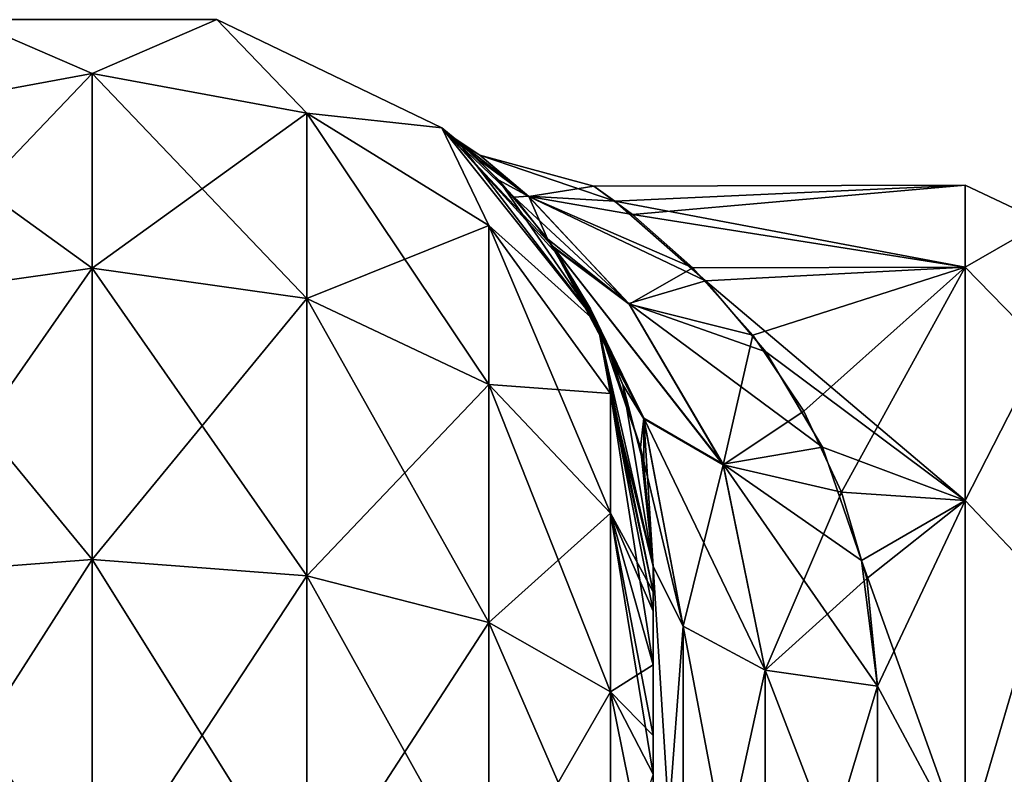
# Model space of a CAD drawing. Extents: x -23 to 470, y -2000 to 0.
# Tile 134 of 198: x 21 to 43, y -17 to 0. Entities that reach past the tile are written whole.
import ezdxf

# ---------------------------------------------------------------- set-up
doc = ezdxf.new("R2010")
doc.units = 0
doc.header["$LTSCALE"] = 64.718028
for name, color, linetype in [('749', 7, 'CONTINUOUS'), ('752', 7, 'CONTINUOUS'), ('768', 7, 'CONTINUOUS'), ('769', 7, 'CONTINUOUS'), ('770', 7, 'CONTINUOUS'), ('782', 7, 'CONTINUOUS'), ('783', 7, 'CONTINUOUS'), ('787', 7, 'CONTINUOUS'), ('790', 7, 'CONTINUOUS')]:
    doc.layers.add(name, color=color, linetype=linetype)

msp = doc.modelspace()

# ---------------------------------------------------------------- linework, layer by layer
at = {"layer": '749', "linetype": 'CONTINUOUS'}
for points in [[(35.55, -58.636, 36.169), (35.55, -54.04, 30.645), (35.55, -12.5, 33.5), (35.55, -58.636, 36.169)], [(35.55, -12.5, 33.5), (35.55, -54.04, 30.645), (35.55, -22.687, 28.505), (35.55, -12.5, 33.5)], [(35.55, -13.067, 36.36), (35.55, -58.636, 36.169), (35.55, -12.5, 33.5), (35.55, -13.067, 36.36)], [(35.55, -12.5, 24.51), (35.55, -12.5, 33.5), (35.55, -22.687, 28.505), (35.55, -12.5, 24.51)], [(35.55, -12.5, -33.5), (35.55, -12.5, -24.51), (35.55, -22.687, -28.505), (35.55, -12.5, -33.5)], [(35.55, -13.067, -36.36), (35.55, -12.5, -33.5), (35.55, -58.636, -36.169), (35.55, -13.067, -36.36)], [(35.55, -58.636, -36.169), (35.55, -12.5, -33.5), (35.55, -54.04, -30.644), (35.55, -58.636, -36.169)], [(35.55, -54.04, -30.644), (35.55, -12.5, -33.5), (35.55, -22.687, -28.505), (35.55, -54.04, -30.644)], [(35.55, -13.5, 37.234), (35.55, -58.636, 36.169), (35.55, -13.067, 36.36), (35.55, -13.5, 37.234)], [(35.55, -13.5, -37.234), (35.55, -13.067, -36.36), (35.55, -64.864, -39.769), (35.55, -13.5, -37.234)], [(35.55, -64.864, -39.769), (35.55, -13.067, -36.36), (35.55, -58.636, -36.169), (35.55, -64.864, -39.769)], [(35.55, -14.695, 38.801), (35.55, -58.636, 36.169), (35.55, -13.5, 37.234), (35.55, -14.695, 38.801)], [(35.55, -14.695, -38.801), (35.55, -13.5, -37.234), (35.55, -64.864, -39.769), (35.55, -14.695, -38.801)], [(35.55, -64.864, 39.769), (35.55, -58.636, 36.169), (35.55, -14.695, 38.801), (35.55, -64.864, 39.769)], [(35.55, -16.266, 40), (35.55, -64.864, 39.769), (35.55, -14.695, 38.801), (35.55, -16.266, 40)], [(35.55, -16.266, -40), (35.55, -14.695, -38.801), (35.55, -64.864, -39.769), (35.55, -16.266, -40)], [(35.55, -17.135, 40.431), (35.55, -64.864, 39.769), (35.55, -16.266, 40), (35.55, -17.135, 40.431)], [(35.55, -17.135, -40.431), (35.55, -16.266, -40), (35.55, -71.85, -41), (35.55, -17.135, -40.431)], [(35.55, -71.85, -41), (35.55, -16.266, -40), (35.55, -64.864, -39.769), (35.55, -71.85, -41)], [(35.55, -20, 41), (35.55, -64.864, 39.769), (35.55, -17.135, 40.431), (35.55, -20, 41)]]:
    msp.add_3dface(points, dxfattribs=at)
at = {"layer": '752', "linetype": 'CONTINUOUS'}
for points in [[(35.089, -4.658, 5.583), (42.5, -4, 0), (34.227, -4.026, 1.121), (35.089, -4.658, 5.583)], [(34.227, -4.026, 1.121), (42.5, -4, 0), (34.695, -4.359, -4.138), (34.227, -4.026, 1.121)], [(42.5, -4, 0), (42.5, -5.827, -9.184), (34.695, -4.359, -4.138), (42.5, -4, 0)], [(42.5, -5.827, 9.184), (42.5, -4, 0), (35.089, -4.658, 5.583), (42.5, -5.827, 9.184)], [(34.695, -4.359, -4.138), (42.5, -5.827, -9.184), (36.715, -6.131, -9.886), (34.695, -4.359, -4.138)], [(36.432, -5.843, 9.223), (42.5, -5.827, 9.184), (35.089, -4.658, 5.583), (36.432, -5.843, 9.223)], [(37.772, -7.344, 12.219), (42.5, -5.827, 9.184), (36.432, -5.843, 9.223), (37.772, -7.344, 12.219)], [(42.5, -5.827, -9.184), (42.5, -11.029, -16.971), (36.715, -6.131, -9.886), (42.5, -5.827, -9.184)], [(38.905, -9.042, 14.717), (42.5, -5.827, 9.184), (37.772, -7.344, 12.219), (38.905, -9.042, 14.717)], [(39.751, -10.844, 16.783), (42.5, -5.827, 9.184), (38.905, -9.042, 14.717), (39.751, -10.844, 16.783)], [(42.5, -11.029, 16.971), (42.5, -5.827, 9.184), (39.751, -10.844, 16.783), (42.5, -11.029, 16.971)], [(36.715, -6.131, -9.886), (42.5, -11.029, -16.971), (38.06, -7.719, -12.833), (36.715, -6.131, -9.886)], [(38.06, -7.719, -12.833), (42.5, -11.029, -16.971), (39.323, -9.845, -15.697), (38.06, -7.719, -12.833)], [(39.323, -9.845, -15.697), (42.5, -11.029, -16.971), (40.195, -12.37, -18.213), (39.323, -9.845, -15.697)], [(40.31, -12.769, 18.547), (42.5, -11.029, 16.971), (39.751, -10.844, 16.783), (40.31, -12.769, 18.547)], [(42.5, -11.029, -16.971), (42.5, -18.816, -22.173), (40.195, -12.37, -18.213), (42.5, -11.029, -16.971)], [(40.55, -15.172, 20.284), (42.5, -11.029, 16.971), (40.31, -12.769, 18.547), (40.55, -15.172, 20.284)], [(42.5, -18.816, 22.173), (42.5, -11.029, 16.971), (40.55, -15.172, 20.284), (42.5, -18.816, 22.173)], [(40.195, -12.37, -18.213), (42.5, -18.816, -22.173), (40.55, -15.172, -20.284), (40.195, -12.37, -18.213)], [(40.55, -15.172, -20.284), (42.5, -18.816, -22.173), (40.55, -21.323, -23.052), (40.55, -15.172, -20.284)], [(40.55, -21.323, 23.052), (42.5, -18.816, 22.173), (40.55, -15.172, 20.284), (40.55, -21.323, 23.052)]]:
    msp.add_3dface(points, dxfattribs=at)
at = {"layer": '768', "linetype": 'CONTINUOUS'}
for points in [[(18.266, -2.396, -40.776), (20.268, -0.313, -33.5), (23.05, -1.516, -41.139), (18.266, -2.396, -40.776)], [(20.268, -0.313, -33.5), (25.832, -0.313, -33.5), (23.05, -1.516, -41.139), (20.268, -0.313, -33.5)], [(23.05, -1.516, -41.139), (25.832, -0.313, -33.5), (27.834, -2.396, -40.776), (23.05, -1.516, -41.139)], [(25.832, -0.313, -33.5), (30.844, -2.727, -33.5), (27.834, -2.396, -40.776), (25.832, -0.313, -33.5)], [(18.266, -2.396, -40.776), (23.05, -1.516, -41.139), (18.266, -6.525, -46.964), (18.266, -2.396, -40.776)], [(23.05, -1.516, -41.139), (23.05, -5.852, -47.637), (18.266, -6.525, -46.964), (23.05, -1.516, -41.139)], [(23.05, -1.516, -41.139), (27.834, -2.396, -40.776), (23.05, -5.852, -47.637), (23.05, -1.516, -41.139)], [(27.834, -2.396, -40.776), (27.834, -6.525, -46.964), (23.05, -5.852, -47.637), (27.834, -2.396, -40.776)], [(27.834, -2.396, -40.776), (30.844, -2.727, -33.5), (31.889, -4.9, -39.741), (27.834, -2.396, -40.776)], [(27.834, -2.396, -40.776), (31.889, -4.9, -39.741), (27.834, -6.525, -46.964), (27.834, -2.396, -40.776)], [(30.844, -2.727, -33.5), (34.312, -7.076, -33.5), (31.889, -4.9, -39.741), (30.844, -2.727, -33.5)], [(31.889, -4.9, -39.741), (31.889, -8.442, -45.049), (27.834, -6.525, -46.964), (31.889, -4.9, -39.741)], [(31.889, -4.9, -39.741), (34.312, -7.076, -33.5), (34.598, -8.648, -38.192), (31.889, -4.9, -39.741)], [(31.889, -4.9, -39.741), (34.598, -8.648, -38.192), (31.889, -8.442, -45.049), (31.889, -4.9, -39.741)], [(23.05, -12.346, -51.978), (18.266, -12.71, -51.099), (23.05, -5.852, -47.637), (23.05, -12.346, -51.978)], [(23.05, -5.852, -47.637), (18.266, -12.71, -51.099), (18.266, -6.525, -46.964), (23.05, -5.852, -47.637)], [(27.834, -6.525, -46.964), (23.05, -12.346, -51.978), (23.05, -5.852, -47.637), (27.834, -6.525, -46.964)], [(27.834, -12.71, -51.099), (23.05, -12.346, -51.978), (27.834, -6.525, -46.964), (27.834, -12.71, -51.099)], [(31.889, -8.442, -45.049), (27.834, -12.71, -51.099), (27.834, -6.525, -46.964), (31.889, -8.442, -45.049)], [(34.312, -7.076, -33.5), (35.55, -12.5, -33.5), (34.598, -8.648, -38.192), (34.312, -7.076, -33.5)], [(31.889, -13.747, -48.595), (27.834, -12.71, -51.099), (31.889, -8.442, -45.049), (31.889, -13.747, -48.595)], [(34.598, -8.648, -38.192), (34.598, -11.311, -42.182), (31.889, -8.442, -45.049), (34.598, -8.648, -38.192)], [(34.598, -11.311, -42.182), (31.889, -13.747, -48.595), (31.889, -8.442, -45.049), (34.598, -11.311, -42.182)], [(35.55, -12.5, -33.5), (35.55, -13.067, -36.36), (34.598, -8.648, -38.192), (35.55, -12.5, -33.5)], [(34.598, -8.648, -38.192), (35.55, -13.067, -36.36), (34.598, -11.311, -42.182), (34.598, -8.648, -38.192)], [(34.598, -15.299, -44.849), (31.889, -13.747, -48.595), (34.598, -11.311, -42.182), (34.598, -15.299, -44.849)], [(35.55, -13.067, -36.36), (35.55, -13.5, -37.234), (34.598, -11.311, -42.182), (35.55, -13.067, -36.36)], [(35.55, -13.5, -37.234), (35.55, -14.695, -38.801), (34.598, -11.311, -42.182), (35.55, -13.5, -37.234)], [(35.55, -14.695, -38.801), (34.598, -15.299, -44.849), (34.598, -11.311, -42.182), (35.55, -14.695, -38.801)], [(23.05, -20, -53.5), (18.16, -20, -52.546), (23.05, -12.346, -51.978), (23.05, -20, -53.5)], [(23.05, -12.346, -51.978), (18.16, -20, -52.546), (18.266, -12.71, -51.099), (23.05, -12.346, -51.978)], [(27.834, -12.71, -51.099), (23.05, -20, -53.5), (23.05, -12.346, -51.978), (27.834, -12.71, -51.099)], [(27.834, -20, -52.548), (23.05, -20, -53.5), (27.834, -12.71, -51.099), (27.834, -20, -52.548)], [(31.889, -13.747, -48.595), (27.834, -20, -52.548), (27.834, -12.71, -51.099), (31.889, -13.747, -48.595)], [(31.889, -20, -49.839), (27.834, -20, -52.548), (31.889, -13.747, -48.595), (31.889, -20, -49.839)], [(34.598, -15.299, -44.849), (31.889, -20, -49.839), (31.889, -13.747, -48.595), (34.598, -15.299, -44.849)], [(35.55, -14.695, -38.801), (35.55, -16.266, -40), (34.598, -15.299, -44.849), (35.55, -14.695, -38.801)], [(34.598, -20, -45.784), (31.889, -20, -49.839), (34.598, -15.299, -44.849), (34.598, -20, -45.784)], [(35.55, -16.266, -40), (35.55, -17.135, -40.431), (34.598, -15.299, -44.849), (35.55, -16.266, -40)], [(35.55, -17.135, -40.431), (34.598, -20, -45.784), (34.598, -15.299, -44.849), (35.55, -17.135, -40.431)]]:
    msp.add_3dface(points, dxfattribs=at)
at = {"layer": '769', "linetype": 'CONTINUOUS'}
for points in [[(25.832, -0.313, -33.5), (20.268, -0.313, -33.5), (25.832, -0.313, 33.5), (25.832, -0.313, -33.5)], [(25.832, -0.313, 33.5), (20.268, -0.313, -33.5), (20.268, -0.313, 33.5), (25.832, -0.313, 33.5)], [(30.844, -2.727, -33.5), (25.832, -0.313, -33.5), (30.844, -2.727, 33.5), (30.844, -2.727, -33.5)], [(30.844, -2.727, 33.5), (25.832, -0.313, -33.5), (25.832, -0.313, 33.5), (30.844, -2.727, 33.5)], [(34.312, -7.076, -33.5), (30.844, -2.727, -33.5), (33.48, -5.611, -14.453), (34.312, -7.076, -33.5)], [(33.48, -5.611, -14.453), (30.844, -2.727, -33.5), (33.311, -5.361, -13.825), (33.48, -5.611, -14.453)], [(33.311, -5.361, -13.825), (30.844, -2.727, -33.5), (32.457, -4.268, -10.521), (33.311, -5.361, -13.825)], [(32.457, -4.268, -10.521), (30.844, -2.727, -33.5), (31.638, -3.417, -6.694), (32.457, -4.268, -10.521)], [(31.638, -3.417, -6.694), (30.844, -2.727, -33.5), (31.142, -2.973, -3.013), (31.638, -3.417, -6.694)], [(31.142, -2.973, -3.013), (30.844, -2.727, -33.5), (31.199, -3.021, 3.641), (31.142, -2.973, -3.013)], [(31.199, -3.021, 3.641), (30.844, -2.727, -33.5), (30.844, -2.727, 33.5), (31.199, -3.021, 3.641)], [(34.312, -7.076, 33.5), (31.199, -3.021, 3.641), (30.844, -2.727, 33.5), (34.312, -7.076, 33.5)], [(32.113, -3.891, 9.057), (31.199, -3.021, 3.641), (34.312, -7.076, 33.5), (32.113, -3.891, 9.057)], [(33.196, -5.199, 13.395), (32.113, -3.891, 9.057), (34.312, -7.076, 33.5), (33.196, -5.199, 13.395)], [(33.33, -5.388, 13.894), (33.196, -5.199, 13.395), (34.312, -7.076, 33.5), (33.33, -5.388, 13.894)], [(34.152, -6.756, 16.935), (33.33, -5.388, 13.894), (34.312, -7.076, 33.5), (34.152, -6.756, 16.935)], [(34.506, -7.499, -18.285), (34.312, -7.076, -33.5), (33.48, -5.611, -14.453), (34.506, -7.499, -18.285)], [(34.876, -8.45, 19.819), (34.152, -6.756, 16.935), (34.312, -7.076, 33.5), (34.876, -8.45, 19.819)], [(35.55, -12.5, 33.5), (34.876, -8.45, 19.819), (34.312, -7.076, 33.5), (35.55, -12.5, 33.5)], [(35.55, -12.5, -24.51), (35.55, -12.5, -33.5), (34.312, -7.076, -33.5), (35.55, -12.5, -24.51)], [(35.55, -12.5, -24.51), (34.312, -7.076, -33.5), (35.266, -9.851, -21.723), (35.55, -12.5, -24.51)], [(35.266, -9.851, -21.723), (34.312, -7.076, -33.5), (34.506, -7.499, -18.285), (35.266, -9.851, -21.723)], [(34.876, -8.45, 19.819), (35.55, -12.5, 33.5), (35.345, -10.247, 22.207), (34.876, -8.45, 19.819)], [(35.55, -12.5, 33.5), (35.55, -12.5, 24.51), (35.345, -10.247, 22.207), (35.55, -12.5, 33.5)]]:
    msp.add_3dface(points, dxfattribs=at)
at = {"layer": '770', "linetype": 'CONTINUOUS'}
for points in [[(23.05, -1.516, 41.139), (20.268, -0.313, 33.5), (18.266, -2.396, 40.776), (23.05, -1.516, 41.139)], [(25.832, -0.313, 33.5), (20.268, -0.313, 33.5), (23.05, -1.516, 41.139), (25.832, -0.313, 33.5)], [(27.834, -2.396, 40.776), (25.832, -0.313, 33.5), (23.05, -1.516, 41.139), (27.834, -2.396, 40.776)], [(30.844, -2.727, 33.5), (25.832, -0.313, 33.5), (27.834, -2.396, 40.776), (30.844, -2.727, 33.5)], [(23.05, -1.516, 41.139), (18.266, -2.396, 40.776), (23.05, -5.852, 47.637), (23.05, -1.516, 41.139)], [(27.834, -2.396, 40.776), (23.05, -1.516, 41.139), (27.834, -6.525, 46.964), (27.834, -2.396, 40.776)], [(27.834, -6.525, 46.964), (23.05, -1.516, 41.139), (23.05, -5.852, 47.637), (27.834, -6.525, 46.964)], [(23.05, -5.852, 47.637), (18.266, -2.396, 40.776), (18.266, -6.525, 46.964), (23.05, -5.852, 47.637)], [(31.889, -4.9, 39.741), (30.844, -2.727, 33.5), (27.834, -2.396, 40.776), (31.889, -4.9, 39.741)], [(31.889, -4.9, 39.741), (27.834, -2.396, 40.776), (31.889, -8.442, 45.049), (31.889, -4.9, 39.741)], [(31.889, -8.442, 45.049), (27.834, -2.396, 40.776), (27.834, -6.525, 46.964), (31.889, -8.442, 45.049)], [(34.312, -7.076, 33.5), (30.844, -2.727, 33.5), (31.889, -4.9, 39.741), (34.312, -7.076, 33.5)], [(34.598, -8.648, 38.192), (34.312, -7.076, 33.5), (31.889, -4.9, 39.741), (34.598, -8.648, 38.192)], [(34.598, -8.648, 38.192), (31.889, -4.9, 39.741), (34.598, -11.311, 42.182), (34.598, -8.648, 38.192)], [(34.598, -11.311, 42.182), (31.889, -4.9, 39.741), (31.889, -8.442, 45.049), (34.598, -11.311, 42.182)], [(23.05, -12.346, 51.978), (23.05, -5.852, 47.637), (18.266, -6.525, 46.964), (23.05, -12.346, 51.978)], [(23.05, -12.346, 51.978), (27.834, -12.71, 51.099), (23.05, -5.852, 47.637), (23.05, -12.346, 51.978)], [(27.834, -12.71, 51.099), (27.834, -6.525, 46.964), (23.05, -5.852, 47.637), (27.834, -12.71, 51.099)], [(18.266, -12.71, 51.099), (23.05, -12.346, 51.978), (18.266, -6.525, 46.964), (18.266, -12.71, 51.099)], [(27.834, -12.71, 51.099), (31.889, -13.747, 48.595), (27.834, -6.525, 46.964), (27.834, -12.71, 51.099)], [(31.889, -13.747, 48.595), (31.889, -8.442, 45.049), (27.834, -6.525, 46.964), (31.889, -13.747, 48.595)], [(35.55, -13.067, 36.36), (35.55, -12.5, 33.5), (34.312, -7.076, 33.5), (35.55, -13.067, 36.36)], [(35.55, -13.067, 36.36), (34.312, -7.076, 33.5), (34.598, -8.648, 38.192), (35.55, -13.067, 36.36)], [(31.889, -13.747, 48.595), (34.598, -15.299, 44.849), (31.889, -8.442, 45.049), (31.889, -13.747, 48.595)], [(34.598, -15.299, 44.849), (34.598, -11.311, 42.182), (31.889, -8.442, 45.049), (34.598, -15.299, 44.849)], [(35.55, -14.695, 38.801), (35.55, -13.5, 37.234), (34.598, -8.648, 38.192), (35.55, -14.695, 38.801)], [(35.55, -14.695, 38.801), (34.598, -8.648, 38.192), (34.598, -11.311, 42.182), (35.55, -14.695, 38.801)], [(35.55, -13.5, 37.234), (35.55, -13.067, 36.36), (34.598, -8.648, 38.192), (35.55, -13.5, 37.234)], [(35.55, -17.135, 40.431), (35.55, -16.266, 40), (34.598, -11.311, 42.182), (35.55, -17.135, 40.431)], [(34.598, -15.299, 44.849), (35.55, -17.135, 40.431), (34.598, -11.311, 42.182), (34.598, -15.299, 44.849)], [(35.55, -16.266, 40), (35.55, -14.695, 38.801), (34.598, -11.311, 42.182), (35.55, -16.266, 40)], [(18.266, -12.71, 51.099), (23.05, -20, 53.5), (23.05, -12.346, 51.978), (18.266, -12.71, 51.099)], [(23.05, -12.346, 51.978), (23.05, -20, 53.5), (27.834, -20, 52.548), (23.05, -12.346, 51.978)], [(27.834, -12.71, 51.099), (23.05, -12.346, 51.978), (27.834, -20, 52.548), (27.834, -12.71, 51.099)], [(18.16, -20, 52.546), (23.05, -20, 53.5), (18.266, -12.71, 51.099), (18.16, -20, 52.546)], [(31.889, -13.747, 48.595), (27.834, -12.71, 51.099), (31.889, -20, 49.839), (31.889, -13.747, 48.595)], [(31.889, -20, 49.839), (27.834, -12.71, 51.099), (27.834, -20, 52.548), (31.889, -20, 49.839)], [(34.598, -15.299, 44.849), (31.889, -13.747, 48.595), (34.598, -20, 45.784), (34.598, -15.299, 44.849)], [(34.598, -20, 45.784), (31.889, -13.747, 48.595), (31.889, -20, 49.839), (34.598, -20, 45.784)], [(35.55, -20, 41), (35.55, -17.135, 40.431), (34.598, -15.299, 44.849), (35.55, -20, 41)], [(35.55, -20, 41), (34.598, -15.299, 44.849), (34.598, -20, 45.784), (35.55, -20, 41)]]:
    msp.add_3dface(points, dxfattribs=at)
at = {"layer": '782', "linetype": 'CONTINUOUS'}
for points in [[(31.638, -3.417, -6.694), (31.142, -2.973, -3.013), (32.765, -4.244, -6.681), (31.638, -3.417, -6.694)], [(31.142, -2.973, -3.013), (31.199, -3.021, 3.641), (31.686, -3.33, 0.02), (31.142, -2.973, -3.013)], [(32.765, -4.244, -6.681), (31.142, -2.973, -3.013), (31.686, -3.33, 0.02), (32.765, -4.244, -6.681)], [(31.199, -3.021, 3.641), (32.113, -3.891, 9.057), (32.777, -4.253, 6.715), (31.199, -3.021, 3.641)], [(31.686, -3.33, 0.02), (31.199, -3.021, 3.641), (32.777, -4.253, 6.715), (31.686, -3.33, 0.02)], [(32.457, -4.268, -10.521), (31.638, -3.417, -6.694), (32.765, -4.244, -6.681), (32.457, -4.268, -10.521)], [(34.227, -4.026, 1.121), (34.695, -4.359, -4.138), (31.686, -3.33, 0.02), (34.227, -4.026, 1.121)], [(34.227, -4.026, 1.121), (31.686, -3.33, 0.02), (32.777, -4.253, 6.715), (34.227, -4.026, 1.121)], [(34.695, -4.359, -4.138), (32.765, -4.244, -6.681), (31.686, -3.33, 0.02), (34.695, -4.359, -4.138)], [(32.113, -3.891, 9.057), (33.196, -5.199, 13.395), (32.777, -4.253, 6.715), (32.113, -3.891, 9.057)], [(35.089, -4.658, 5.583), (34.227, -4.026, 1.121), (32.777, -4.253, 6.715), (35.089, -4.658, 5.583)], [(35.008, -6.643, -12.374), (32.457, -4.268, -10.521), (32.765, -4.244, -6.681), (35.008, -6.643, -12.374)], [(33.311, -5.361, -13.825), (32.457, -4.268, -10.521), (35.008, -6.643, -12.374), (33.311, -5.361, -13.825)], [(34.695, -4.359, -4.138), (36.715, -6.131, -9.886), (32.765, -4.244, -6.681), (34.695, -4.359, -4.138)], [(36.715, -6.131, -9.886), (35.008, -6.643, -12.374), (32.765, -4.244, -6.681), (36.715, -6.131, -9.886)], [(36.432, -5.843, 9.223), (35.089, -4.658, 5.583), (32.777, -4.253, 6.715), (36.432, -5.843, 9.223)], [(36.432, -5.843, 9.223), (32.777, -4.253, 6.715), (35.019, -6.657, 12.397), (36.432, -5.843, 9.223)], [(32.777, -4.253, 6.715), (33.196, -5.199, 13.395), (35.019, -6.657, 12.397), (32.777, -4.253, 6.715)], [(33.196, -5.199, 13.395), (33.33, -5.388, 13.894), (35.019, -6.657, 12.397), (33.196, -5.199, 13.395)], [(33.48, -5.611, -14.453), (33.311, -5.361, -13.825), (35.341, -9.198, -18.705), (33.48, -5.611, -14.453)], [(35.341, -9.198, -18.705), (33.311, -5.361, -13.825), (37.108, -10.22, -17.113), (35.341, -9.198, -18.705)], [(37.108, -10.22, -17.113), (33.311, -5.361, -13.825), (35.008, -6.643, -12.374), (37.108, -10.22, -17.113)], [(33.33, -5.388, 13.894), (34.152, -6.756, 16.935), (35.346, -9.211, 18.717), (33.33, -5.388, 13.894)], [(35.019, -6.657, 12.397), (33.33, -5.388, 13.894), (37.112, -10.233, 17.125), (35.019, -6.657, 12.397)], [(37.112, -10.233, 17.125), (33.33, -5.388, 13.894), (35.346, -9.211, 18.717), (37.112, -10.233, 17.125)], [(34.506, -7.499, -18.285), (33.48, -5.611, -14.453), (35.341, -9.198, -18.705), (34.506, -7.499, -18.285)], [(37.772, -7.344, 12.219), (36.432, -5.843, 9.223), (35.019, -6.657, 12.397), (37.772, -7.344, 12.219)], [(36.715, -6.131, -9.886), (38.06, -7.719, -12.833), (35.008, -6.643, -12.374), (36.715, -6.131, -9.886)], [(34.152, -6.756, 16.935), (34.876, -8.45, 19.819), (35.346, -9.211, 18.717), (34.152, -6.756, 16.935)], [(38.06, -7.719, -12.833), (39.323, -9.845, -15.697), (35.008, -6.643, -12.374), (38.06, -7.719, -12.833)], [(39.323, -9.845, -15.697), (37.108, -10.22, -17.113), (35.008, -6.643, -12.374), (39.323, -9.845, -15.697)], [(37.772, -7.344, 12.219), (35.019, -6.657, 12.397), (37.112, -10.233, 17.125), (37.772, -7.344, 12.219)], [(38.905, -9.042, 14.717), (37.772, -7.344, 12.219), (37.112, -10.233, 17.125), (38.905, -9.042, 14.717)], [(35.266, -9.851, -21.723), (34.506, -7.499, -18.285), (35.341, -9.198, -18.705), (35.266, -9.851, -21.723)], [(34.876, -8.45, 19.819), (35.345, -10.247, 22.207), (35.346, -9.211, 18.717), (34.876, -8.45, 19.819)], [(36.219, -13.835, -22.399), (35.266, -9.851, -21.723), (35.341, -9.198, -18.705), (36.219, -13.835, -22.399)], [(36.219, -13.835, -22.399), (35.341, -9.198, -18.705), (38.05, -14.814, -20.85), (36.219, -13.835, -22.399)], [(38.05, -14.814, -20.85), (35.341, -9.198, -18.705), (37.108, -10.22, -17.113), (38.05, -14.814, -20.85)], [(35.345, -10.247, 22.207), (35.55, -12.5, 24.51), (35.346, -9.211, 18.717), (35.345, -10.247, 22.207)], [(35.55, -12.5, 24.51), (36.219, -13.835, 22.399), (35.346, -9.211, 18.717), (35.55, -12.5, 24.51)], [(36.219, -13.835, 22.399), (37.112, -10.233, 17.125), (35.346, -9.211, 18.717), (36.219, -13.835, 22.399)], [(39.751, -10.844, 16.783), (38.905, -9.042, 14.717), (37.112, -10.233, 17.125), (39.751, -10.844, 16.783)], [(35.55, -12.5, -24.51), (35.266, -9.851, -21.723), (36.219, -13.835, -22.399), (35.55, -12.5, -24.51)], [(39.323, -9.845, -15.697), (40.195, -12.37, -18.213), (37.108, -10.22, -17.113), (39.323, -9.845, -15.697)], [(38.05, -14.814, 20.85), (37.112, -10.233, 17.125), (36.219, -13.835, 22.399), (38.05, -14.814, 20.85)], [(40.195, -12.37, -18.213), (40.55, -15.172, -20.284), (37.108, -10.22, -17.113), (40.195, -12.37, -18.213)], [(40.55, -15.172, -20.284), (38.05, -14.814, -20.85), (37.108, -10.22, -17.113), (40.55, -15.172, -20.284)], [(39.751, -10.844, 16.783), (37.112, -10.233, 17.125), (38.05, -14.814, 20.85), (39.751, -10.844, 16.783)], [(40.31, -12.769, 18.547), (39.751, -10.844, 16.783), (38.05, -14.814, 20.85), (40.31, -12.769, 18.547)], [(40.55, -15.172, 20.284), (40.31, -12.769, 18.547), (38.05, -14.814, 20.85), (40.55, -15.172, 20.284)]]:
    msp.add_3dface(points, dxfattribs=at)
at = {"layer": '783', "linetype": 'CONTINUOUS'}
for points in [[(35.55, -22.687, -28.505), (35.55, -12.5, -24.51), (36.219, -23.159, -26.056), (35.55, -22.687, -28.505)], [(35.55, -12.5, -24.51), (36.219, -13.835, -22.399), (36.219, -23.159, -26.056), (35.55, -12.5, -24.51)], [(36.219, -13.835, -22.399), (38.05, -14.814, -20.85), (38.05, -23.493, -24.255), (36.219, -13.835, -22.399)], [(36.219, -23.159, -26.056), (36.219, -13.835, -22.399), (38.05, -23.493, -24.255), (36.219, -23.159, -26.056)], [(40.55, -15.172, -20.284), (40.55, -21.323, -23.052), (38.05, -14.814, -20.85), (40.55, -15.172, -20.284)], [(38.05, -14.814, -20.85), (40.55, -21.323, -23.052), (38.05, -23.493, -24.255), (38.05, -14.814, -20.85)]]:
    msp.add_3dface(points, dxfattribs=at)
at = {"layer": '787', "linetype": 'CONTINUOUS'}
for points in [[(35.55, -12.5, 24.51), (35.55, -22.687, 28.505), (36.219, -13.835, 22.399), (35.55, -12.5, 24.51)], [(36.219, -13.835, 22.399), (35.55, -22.687, 28.505), (36.219, -23.159, 26.056), (36.219, -13.835, 22.399)], [(38.05, -14.814, 20.85), (36.219, -13.835, 22.399), (36.219, -23.159, 26.056), (38.05, -14.814, 20.85)], [(38.05, -14.814, 20.85), (36.219, -23.159, 26.056), (38.05, -23.493, 24.255), (38.05, -14.814, 20.85)], [(40.55, -15.172, 20.284), (38.05, -14.814, 20.85), (38.05, -23.493, 24.255), (40.55, -15.172, 20.284)], [(40.55, -21.323, 23.052), (40.55, -15.172, 20.284), (38.05, -23.493, 24.255), (40.55, -21.323, 23.052)]]:
    msp.add_3dface(points, dxfattribs=at)
at = {"layer": '790', "linetype": 'CONTINUOUS'}
for points in [[(42.5, -5.827, -9.184), (42.5, -4, 0), (44.25, -4.826, -4.086), (42.5, -5.827, -9.184)], [(42.5, -4, 0), (42.5, -5.827, 9.184), (44.25, -4.826, 4.086), (42.5, -4, 0)], [(42.5, -4, 0), (44.25, -4.826, 4.086), (44.25, -4.826, -4.086), (42.5, -4, 0)], [(42.5, -5.827, -9.184), (44.25, -4.826, -4.086), (44.25, -7.621, -11.766), (42.5, -5.827, -9.184)], [(42.5, -5.827, 9.184), (44.25, -7.621, 11.766), (44.25, -4.826, 4.086), (42.5, -5.827, 9.184)], [(42.5, -11.029, -16.971), (42.5, -5.827, -9.184), (44.25, -7.621, -11.766), (42.5, -11.029, -16.971)], [(42.5, -5.827, 9.184), (42.5, -11.029, 16.971), (44.25, -7.621, 11.766), (42.5, -5.827, 9.184)], [(42.5, -11.029, -16.971), (44.25, -7.621, -11.766), (44.25, -12.875, -18.026), (42.5, -11.029, -16.971)], [(42.5, -11.029, 16.971), (44.25, -12.875, 18.026), (44.25, -7.621, 11.766), (42.5, -11.029, 16.971)], [(42.5, -18.816, -22.173), (42.5, -11.029, -16.971), (44.25, -12.875, -18.026), (42.5, -18.816, -22.173)], [(42.5, -11.029, 16.971), (42.5, -18.816, 22.173), (44.25, -12.875, 18.026), (42.5, -11.029, 16.971)], [(42.5, -18.816, -22.173), (44.25, -12.875, -18.026), (44.25, -19.952, -22.112), (42.5, -18.816, -22.173)], [(42.5, -18.816, 22.173), (44.25, -19.952, 22.112), (44.25, -12.875, 18.026), (42.5, -18.816, 22.173)]]:
    msp.add_3dface(points, dxfattribs=at)

doc.saveas('drawing.dxf')
